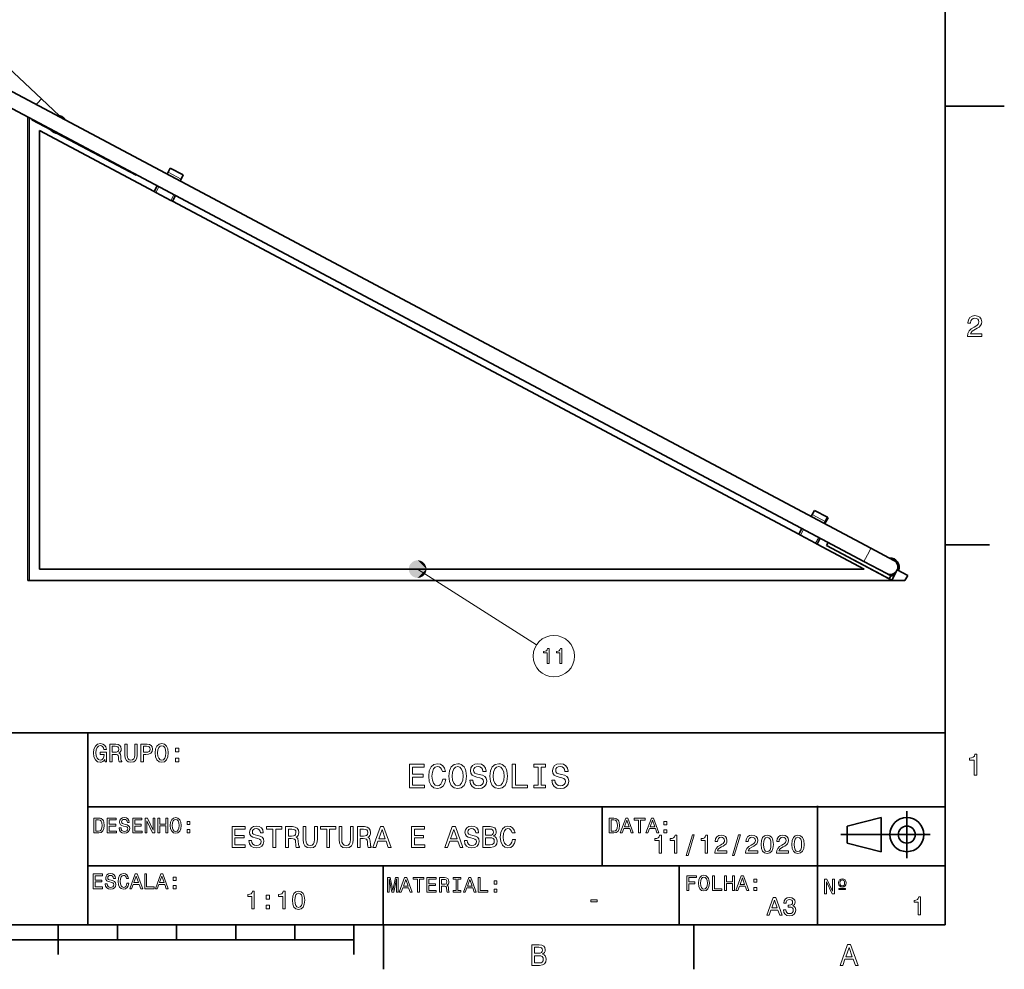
# Model space of a CAD drawing. Extents: x 0 to 420, y 0 to 297.
# Tile 11 of 39: x 253 to 420, y 2 to 163. Entities that reach past the tile are written whole.
import ezdxf

# ---------------------------------------------------------------- set-up
doc = ezdxf.new("R2010")
doc.units = 0

msp = doc.modelspace()

# ---------------------------------------------------------------- linework, layer by layer
at = {"color": 7, "lineweight": 35}
for p, q in [((410, 10), (410, 287)), ((257.134186, 149.768448), (211.080353, 192.942413)), ((191.32135, 183.331787), (397.436737, 73.738304)), ((190.128891, 181.089111), (396.244263, 71.495621)), ((254.85141, 68.257339), (254.85141, 146.675537)), ((256.801392, 70.207336), (256.801392, 144.392883)), ((256.801392, 144.392883), (276.220886, 134.067352)), ((279.311218, 132.42421), (385.264923, 76.087616)), ((396.324097, 70.207336), (256.801392, 70.207336)), ((410, 70), (410, 10)), ((255.151398, 68.257339), (403.186615, 68.257339)), ((220, 42.5), (410, 42.5)), ((265, 10), (265, 42.5)), ((265, 30), (410, 30)), ((388.411743, 9.936422), (388.399628, 30.1387)), ((265, 20), (410, 20)), ((10, 10), (410, 10)), ((220, 10), (410, 10)), ((220, 10), (410, 10)), ((220, 10), (410, 10)), ((110, 7.5), (310, 7.5))]:
    msp.add_line(p, q, dxfattribs=at)
at = {"color": 7, "lineweight": 13, "ltscale": 0.008012}
msp.add_line((256.45874, 149.047958), (256.239563, 148.814148), dxfattribs=at)
at = {"color": 7, "lineweight": 13, "ltscale": 0.02469}
msp.add_line((257.134186, 149.768448), (256.45874, 149.047958), dxfattribs=at)
at = {"color": 7, "lineweight": 35, "ltscale": 0.105031}
msp.add_line((260.199188, 146.895111), (257.134186, 149.768448), dxfattribs=at)
at = {"color": 7, "lineweight": 35, "ltscale": 0.25}
for p, q in [((410, 148.5), (420, 148.5)), ((351.995239, 20), (351.995239, 30)), ((314.919739, 10.114561), (314.919739, 20.114561)), ((364.990479, 10), (364.990479, 20))]:
    msp.add_line(p, q, dxfattribs=at)
at = {"color": 7, "lineweight": 13}
for p, q in [((255.151398, 146.516022), (255.151398, 68.257339)), ((320.772491, 70.207329), (340.861267, 57.37442))]:
    msp.add_line(p, q, dxfattribs=at)
at = {"color": 7, "lineweight": 35, "ltscale": 0.0025}
for p, q in [((255.546555, 146.305908), (255.499619, 146.217621)), ((256.870972, 145.601715), (256.824036, 145.513412)), ((273.158569, 136.828186), (273.205505, 136.916473))]:
    msp.add_line(p, q, dxfattribs=at)
at = {"color": 7, "lineweight": 35, "ltscale": 0.091479}
msp.add_line((255.499619, 146.217621), (258.730469, 144.499756), dxfattribs=at)
at = {"color": 7, "lineweight": 35, "ltscale": 0.377979}
msp.add_line((259.809143, 143.926208), (273.158569, 136.828186), dxfattribs=at)
at = {"color": 7, "lineweight": 35, "ltscale": 0.009}
for p, q in [((278.38855, 137.037338), (278.557556, 137.355194)), ((280.595917, 135.863647), (280.764923, 136.181519))]:
    msp.add_line(p, q, dxfattribs=at)
at = {"color": 7, "lineweight": 35, "ltscale": 0.02}
for p, q in [((278.933136, 138.061554), (278.557556, 137.355194)), ((281.140503, 136.887878), (280.764923, 136.181519)), ((387.871582, 80.13797), (387.496002, 79.431618)), ((390.078949, 78.964294), (389.703369, 78.257935))]:
    msp.add_line(p, q, dxfattribs=at)
at = {"color": 7, "lineweight": 13, "ltscale": 0.0625}
for p, q in [((280.764923, 136.181519), (278.557556, 137.355194)), ((389.703369, 78.257935), (387.496002, 79.431618))]:
    msp.add_line(p, q, dxfattribs=at)
at = {"color": 7, "lineweight": 35, "ltscale": 0.0625}
for p, q in [((281.140503, 136.887878), (278.933136, 138.061554)), ((390.078949, 78.964294), (387.871582, 80.13797)), ((270, 10), (270, 7.5)), ((280, 10), (280, 7.5)), ((290, 10), (290, 7.5)), ((300, 10), (300, 7.5))]:
    msp.add_line(p, q, dxfattribs=at)
at = {"color": 7, "lineweight": 35, "ltscale": 0.0275}
for p, q in [((276.220886, 134.067352), (276.737305, 135.038589)), ((279.827637, 133.395447), (279.311218, 132.42421)), ((385.264923, 76.087616), (385.781342, 77.058853)), ((388.871643, 75.415695), (388.355255, 74.444458))]:
    msp.add_line(p, q, dxfattribs=at)
at = {"color": 7, "lineweight": 13, "ltscale": 0.0275}
for p, q in [((277.002197, 134.897751), (276.485779, 133.926514)), ((279.046326, 132.565048), (279.562744, 133.536285)), ((386.046234, 76.918007), (385.529816, 75.946777)), ((388.090363, 74.585304), (388.606781, 75.556541))]:
    msp.add_line(p, q, dxfattribs=at)
at = {"color": 7, "lineweight": 35, "ltscale": 0.0075}
for p, q in [((276.220886, 134.067352), (276.485779, 133.926514)), ((279.046326, 132.565048), (279.311218, 132.42421)), ((390.211365, 78.893875), (390.070526, 78.62899)), ((385.264923, 76.087616), (385.529816, 75.946777)), ((388.090363, 74.585304), (388.355255, 74.444458)), ((254.85141, 68.257339), (255.151398, 68.257339))]:
    msp.add_line(p, q, dxfattribs=at)
at = {"color": 7, "lineweight": 35, "ltscale": 0.0725}
for p, q in [((276.485779, 133.926514), (279.046326, 132.565048)), ((385.529816, 75.946777), (388.090363, 74.585304))]:
    msp.add_line(p, q, dxfattribs=at)
at = {"color": 7, "lineweight": 35, "ltscale": 0.009001}
for p, q in [((387.326965, 79.113747), (387.496002, 79.431618)), ((389.534332, 77.940063), (389.703369, 78.257935))]:
    msp.add_line(p, q, dxfattribs=at)
at = {"color": 7, "lineweight": 35, "ltscale": 0.0125}
msp.add_line((389.835815, 78.187515), (390.070526, 78.62899), dxfattribs=at)
at = {"color": 7, "lineweight": 35, "ltscale": 0.00375}
msp.add_line((389.93808, 78.699409), (390.070526, 78.62899), dxfattribs=at)
at = {"color": 7, "lineweight": 35, "ltscale": 0.003749}
msp.add_line((390.211365, 78.893875), (390.078949, 78.964294), dxfattribs=at)
at = {"color": 7, "lineweight": 35, "ltscale": 0.009002}
msp.add_line((389.666748, 77.869591), (389.835815, 78.187515), dxfattribs=at)
at = {"color": 7, "lineweight": 13, "ltscale": 0.003751}
msp.add_line((389.703339, 78.257942), (389.835815, 78.187515), dxfattribs=at)
at = {"color": 7, "lineweight": 35, "ltscale": 0.225632}
msp.add_line((388.355255, 74.444458), (396.324097, 70.207336), dxfattribs=at)
at = {"color": 7, "lineweight": 35, "ltscale": 0.015}
for p, q in [((390.196075, 74.711487), (389.914398, 74.181732)), ((400.791443, 69.077835), (400.509766, 68.548065))]:
    msp.add_line(p, q, dxfattribs=at)
at = {"color": 7, "lineweight": 35, "ltscale": 0.3}
msp.add_line((389.914398, 74.181732), (400.509766, 68.548065), dxfattribs=at)
at = {"color": 7, "lineweight": 35, "ltscale": 0.3125}
msp.add_line((389.914398, 74.181732), (400.951233, 68.313339), dxfattribs=at)
at = {"color": 7, "lineweight": 13, "ltscale": 0.016844}
msp.add_line((397.120422, 73.143402), (397.436737, 73.738304), dxfattribs=at)
at = {"color": 7, "lineweight": 35, "ltscale": 0.109501}
msp.add_line((401.304077, 71.682007), (397.436737, 73.738304), dxfattribs=at)
at = {"color": 7, "lineweight": 35, "ltscale": 0.1875}
for p, q in [((410, 74.300003), (417.5, 74.300003)), ((315, 10), (315, 2.5)), ((367.5, 10), (367.5, 2.5))]:
    msp.add_line(p, q, dxfattribs=at)
at = {"color": 7, "lineweight": 13, "ltscale": 0.046656}
msp.add_line((396.244263, 71.495621), (397.120422, 73.143402), dxfattribs=at)
at = {"color": 7, "lineweight": 35, "ltscale": 0.1095}
msp.add_line((400.111572, 69.439346), (396.244263, 71.495621), dxfattribs=at)
at = {"color": 7, "lineweight": 35, "ltscale": 0.05}
msp.add_line((400.951233, 68.313339), (401.890198, 70.079224), dxfattribs=at)
at = {"color": 7, "lineweight": 35, "ltscale": 0.049999}
msp.add_line((401.890198, 70.079224), (403.656067, 69.140289), dxfattribs=at)
at = {"color": 7, "lineweight": 35, "ltscale": 0.01915}
msp.add_line((400.115112, 69.437462), (400.791443, 69.077835), dxfattribs=at)
at = {"color": 7, "lineweight": 35, "ltscale": 0.025}
msp.add_line((403.656067, 69.140289), (403.186615, 68.257339), dxfattribs=at)
at = {"color": 7, "lineweight": 35, "ltscale": 0.198}
msp.add_line((403.51062, 21.32098), (403.51062, 29.240978), dxfattribs=at)
at = {"color": 7, "lineweight": 35, "ltscale": 0.148432}
for p, q in [((393.430634, 26.72098), (399.190643, 28.160978)), ((393.430634, 23.840979), (399.190643, 22.40098))]:
    msp.add_line(p, q, dxfattribs=at)
at = {"color": 7, "lineweight": 35, "ltscale": 0.072}
msp.add_line((393.430634, 23.840979), (393.430634, 26.72098), dxfattribs=at)
at = {"color": 7, "lineweight": 35, "ltscale": 0.144}
msp.add_line((399.190643, 28.160978), (399.190643, 22.40098), dxfattribs=at)
at = {"color": 7, "lineweight": 35, "ltscale": 0.378001}
msp.add_line((392.350616, 25.280979), (407.470642, 25.280979), dxfattribs=at)
at = {"color": 7, "lineweight": 35, "ltscale": 0.125}
for p, q in [((260, 10), (260, 5)), ((310, 10), (310, 5))]:
    msp.add_line(p, q, dxfattribs=at)
at = {"color": 7, "lineweight": 13}
for points in [[(413.76947, 109.566788), (416.175079, 109.566788), (416.175079, 110.000504), (414.273773, 110.000504), (414.3797, 110.237534), (414.561249, 110.434219), (415.121033, 110.79229), (415.418579, 110.943588), (415.751434, 111.160446), (415.988464, 111.412613), (416.124634, 111.710159), (416.175079, 112.048058), (416.089355, 112.471687), (415.852325, 112.804543), (415.489197, 113.016357), (415.020172, 113.092003), (414.536041, 113.006271), (414.167877, 112.769234), (413.930847, 112.390999), (413.850159, 111.891716), (413.850159, 111.821114), (414.309082, 111.821114), (414.309082, 111.861458), (414.354462, 112.204399), (414.490631, 112.456558), (414.707489, 112.617943), (414.994965, 112.673416), (415.287476, 112.622986), (415.504333, 112.496902), (415.645538, 112.300217), (415.695984, 112.053101), (415.660675, 111.821114), (415.56485, 111.624428), (415.403473, 111.452957), (415.181549, 111.301659), (414.884003, 111.140274), (414.389771, 110.827591), (414.041779, 110.494743), (413.835022, 110.091286), (413.76947, 109.581917)], [(342.664246, 54.238583), (342.992065, 54.238583), (342.992065, 56.756596), (342.747101, 56.756596), (342.682281, 56.536854), (342.552582, 56.38916), (342.354462, 56.302704), (342.080688, 56.273884), (342.080688, 56.01812), (342.664246, 56.01812)], [(344.832855, 54.238583), (345.160645, 54.238583), (345.160645, 56.756596), (344.91571, 56.756596), (344.850861, 56.536854), (344.721161, 56.38916), (344.523041, 56.302704), (344.249268, 56.273884), (344.249268, 56.01812), (344.832855, 56.01812)], [(267.876099, 38.004456), (267.949585, 37.60244), (268.16571, 37.60244), (268.16571, 39.223476), (267.072052, 39.223476), (267.072052, 38.856041), (267.746399, 38.856041), (267.746399, 38.830105), (267.69455, 38.432411), (267.556213, 38.138462), (267.344391, 37.952583), (267.080719, 37.892067), (266.786743, 37.969875), (266.557648, 38.203304), (266.410675, 38.588032), (266.358795, 39.11541), (266.406342, 39.638462), (266.553314, 40.02319), (266.786743, 40.256618), (267.102325, 40.338753), (267.318451, 40.295525), (267.495697, 40.174484), (267.625366, 39.971317), (267.698853, 39.698982), (268.126801, 39.698982), (268.014435, 40.113968), (267.802612, 40.425205), (267.504333, 40.61541), (267.128265, 40.684574), (266.635468, 40.576504), (266.263702, 40.260941), (266.02594, 39.763824), (265.943817, 39.10244), (266.02594, 38.436733), (266.263702, 37.939617), (266.613831, 37.624054), (267.054779, 37.520306), (267.301178, 37.55489), (267.521637, 37.641346), (267.711823, 37.792641)], [(268.723358, 37.60244), (269.125366, 37.60244), (269.125366, 38.869011), (269.536041, 38.869011), (269.838623, 38.856041), (270.028839, 38.795525), (270.132568, 38.652874), (270.175812, 38.397827), (270.197418, 38.008781), (270.223358, 37.753738), (270.275238, 37.60244), (270.729126, 37.60244), (270.729126, 37.684574), (270.6297, 37.805611), (270.595123, 38.030396), (270.56485, 38.514545), (270.491364, 38.873333), (270.391937, 38.985725), (270.236328, 39.06786), (270.409241, 39.175926), (270.530273, 39.327225), (270.608093, 39.517426), (270.634033, 39.746532), (270.573486, 40.109646), (270.400604, 40.381981), (270.115295, 40.546246), (269.726227, 40.60244), (268.723358, 40.60244)], [(269.613831, 40.235004), (269.877533, 40.209068), (270.063416, 40.126934), (270.180115, 39.975639), (270.219025, 39.737888), (270.175812, 39.487167), (270.059082, 39.335869), (269.860229, 39.25806), (269.587921, 39.236446), (269.125366, 39.236446), (269.125366, 40.235004)], [(271.2565, 38.743649), (271.317017, 38.203304), (271.507233, 37.818577), (271.827087, 37.598118), (272.289642, 37.520306), (272.747864, 37.598118), (273.067749, 37.818577), (273.257935, 38.198982), (273.322784, 38.743649), (273.322784, 40.60244), (272.920776, 40.60244), (272.920776, 38.722038), (272.881866, 38.354603), (272.765137, 38.090912), (272.566284, 37.935291), (272.289642, 37.883419), (272.004333, 37.935291), (271.805481, 38.090912), (271.688782, 38.350277), (271.654205, 38.722038), (271.654205, 40.60244), (271.2565, 40.60244)], [(273.979828, 37.60244), (274.377533, 37.60244), (274.377533, 38.869011), (274.818451, 38.869011), (275.263702, 38.890625), (275.618164, 39.04192), (275.84729, 39.335869), (275.925079, 39.737888), (275.864563, 40.109646), (275.69165, 40.381981), (275.406342, 40.546246), (275.017303, 40.60244), (273.979828, 40.60244)], [(274.909241, 40.235004), (275.16861, 40.209068), (275.358795, 40.126934), (275.471191, 39.975639), (275.510101, 39.737888), (275.466858, 39.487167), (275.350159, 39.335869), (275.151306, 39.25806), (274.878967, 39.236446), (274.377533, 39.236446), (274.377533, 40.235004)], [(276.383301, 39.10244), (276.461121, 38.428089), (276.685883, 37.930969), (277.036041, 37.624054), (277.494263, 37.520306), (277.948151, 37.624054), (278.302612, 37.930969), (278.523071, 38.428089), (278.605194, 39.10244), (278.523071, 39.772469), (278.427979, 40.044804), (278.302612, 40.269588), (277.948151, 40.576504), (277.731995, 40.654312), (277.494263, 40.684574), (277.031708, 40.576504), (276.68158, 40.273911), (276.461121, 39.776791)], [(276.798279, 39.10244), (276.845825, 39.625496), (276.988495, 40.01022), (277.208954, 40.243652), (277.494263, 40.325783), (277.775238, 40.243652), (277.995697, 40.005898), (278.138336, 39.62117), (278.190216, 39.10244), (278.138336, 38.579384), (277.995697, 38.19466), (277.775238, 37.961231), (277.494263, 37.883419), (277.208954, 37.961231), (276.988495, 38.19466), (276.845825, 38.575062)], [(279.798279, 39.279675), (280.394836, 39.279675), (280.394836, 39.923767), (279.798279, 39.923767)], [(414.909241, 35.366787), (415.368164, 35.366787), (415.368164, 38.892002), (415.025208, 38.892002), (414.934448, 38.584366), (414.752899, 38.377594), (414.475525, 38.256557), (414.092224, 38.216209), (414.092224, 37.858143), (414.909241, 37.858143)], [(279.798279, 37.60244), (280.394836, 37.60244), (280.394836, 38.246532), (279.798279, 38.246532)], [(319.393555, 33.179707), (321.929565, 33.179707), (321.929565, 33.663857), (319.923798, 33.663857), (319.923798, 35.018322), (321.710541, 35.018322), (321.710541, 35.496708), (319.923798, 35.496708), (319.923798, 36.695557), (321.883453, 36.695557), (321.883453, 37.179707), (319.393555, 37.179707)], [(325.007385, 34.666737), (324.89209, 34.182587), (324.701904, 33.836765), (324.436768, 33.623512), (324.125519, 33.554348), (323.750885, 33.658092), (323.45694, 33.969334), (323.260986, 34.476536), (323.197571, 35.179707), (323.260986, 35.877113), (323.451172, 36.390079), (323.745117, 36.701321), (324.125519, 36.810829), (324.402191, 36.753193), (324.638489, 36.591812), (324.822937, 36.332443), (324.949738, 35.975094), (325.497284, 35.975094), (325.324371, 36.522644), (325.024658, 36.93763), (324.615448, 37.196999), (324.125519, 37.289215), (323.514587, 37.145126), (323.047729, 36.741665), (322.748016, 36.078842), (322.644257, 35.179707), (322.748016, 34.280571), (323.047729, 33.617748), (323.514587, 33.208527), (324.125519, 33.070198), (324.66156, 33.179707), (325.093842, 33.485184), (325.399323, 33.986622), (325.560699, 34.666737)], [(326.062134, 35.179707), (326.165894, 34.280571), (326.465576, 33.617748), (326.932434, 33.208527), (327.543396, 33.070198), (328.14859, 33.208527), (328.621216, 33.617748), (328.915161, 34.280571), (329.024658, 35.179707), (328.915161, 36.073078), (328.788361, 36.436192), (328.621216, 36.735901), (328.14859, 37.145126), (327.860413, 37.248871), (327.543396, 37.289215), (326.926697, 37.145126), (326.459839, 36.741665), (326.165894, 36.078842)], [(326.615448, 35.179707), (326.678833, 35.877113), (326.869049, 36.390079), (327.162994, 36.701321), (327.543396, 36.810829), (327.91803, 36.701321), (328.211975, 36.384315), (328.402191, 35.871349), (328.471344, 35.179707), (328.402191, 34.4823), (328.211975, 33.969334), (327.91803, 33.658092), (327.543396, 33.554348), (327.162994, 33.658092), (326.869049, 33.969334), (326.678833, 34.476536)], [(330.102478, 34.499592), (329.577972, 34.499592), (329.693268, 33.888641), (329.981445, 33.439072), (330.425232, 33.168179), (331.024658, 33.070198), (331.618317, 33.162415), (332.062134, 33.416019), (332.344543, 33.813713), (332.448303, 34.338207), (332.361847, 34.810829), (332.119781, 35.116306), (331.727844, 35.318035), (331.203339, 35.467892), (330.753784, 35.5774), (330.459839, 35.704201), (330.292694, 35.888641), (330.240814, 36.176826), (330.292694, 36.436192), (330.442535, 36.632156), (330.673096, 36.764721), (330.990082, 36.810829), (331.312866, 36.753193), (331.566467, 36.597572), (331.733612, 36.338207), (331.814301, 35.986622), (332.338776, 35.986622), (332.338776, 35.99815), (332.246582, 36.539936), (331.975677, 36.943394), (331.549164, 37.196999), (330.972809, 37.283455), (330.454071, 37.196999), (330.050598, 36.954922), (329.791229, 36.580284), (329.699036, 36.096134), (329.773956, 35.663857), (329.992981, 35.369907), (330.338776, 35.173943), (330.811401, 35.024086), (331.278259, 34.891521), (331.629852, 34.764721), (331.843109, 34.580284), (331.91803, 34.280571), (331.848877, 33.975094), (331.670197, 33.744549), (331.399323, 33.600456), (331.047729, 33.554348), (330.655792, 33.617748), (330.356079, 33.802185), (330.165894, 34.101898)], [(333.001617, 35.179707), (333.105347, 34.280571), (333.40506, 33.617748), (333.871918, 33.208527), (334.48288, 33.070198), (335.088074, 33.208527), (335.560699, 33.617748), (335.854645, 34.280571), (335.964142, 35.179707), (335.854645, 36.073078), (335.727844, 36.436192), (335.560699, 36.735901), (335.088074, 37.145126), (334.799896, 37.248871), (334.48288, 37.289215), (333.86618, 37.145126), (333.399323, 36.741665), (333.105347, 36.078842)], [(333.554932, 35.179707), (333.618317, 35.877113), (333.808533, 36.390079), (334.102478, 36.701321), (334.48288, 36.810829), (334.857513, 36.701321), (335.151459, 36.384315), (335.341675, 35.871349), (335.410828, 35.179707), (335.341675, 34.4823), (335.151459, 33.969334), (334.857513, 33.658092), (334.48288, 33.554348), (334.102478, 33.658092), (333.808533, 33.969334), (333.618317, 34.476536)], [(336.782593, 33.179707), (339.35321, 33.179707), (339.35321, 33.663857), (337.312866, 33.663857), (337.312866, 37.179707), (336.782593, 37.179707)], [(341.157227, 33.663857), (340.419495, 33.663857), (340.419495, 33.179707), (342.425232, 33.179707), (342.425232, 33.663857), (341.6875, 33.663857), (341.6875, 36.695557), (342.425232, 36.695557), (342.425232, 37.179707), (340.419495, 37.179707), (340.419495, 36.695557), (341.157227, 36.695557)], [(343.981445, 34.499592), (343.45694, 34.499592), (343.572205, 33.888641), (343.860413, 33.439072), (344.304199, 33.168179), (344.903625, 33.070198), (345.497284, 33.162415), (345.941101, 33.416019), (346.223511, 33.813713), (346.327271, 34.338207), (346.240814, 34.810829), (345.998718, 35.116306), (345.606812, 35.318035), (345.082306, 35.467892), (344.632751, 35.5774), (344.338776, 35.704201), (344.171631, 35.888641), (344.119781, 36.176826), (344.171631, 36.436192), (344.321503, 36.632156), (344.552032, 36.764721), (344.869049, 36.810829), (345.191803, 36.753193), (345.445404, 36.597572), (345.612549, 36.338207), (345.693268, 35.986622), (346.217743, 35.986622), (346.217743, 35.99815), (346.125519, 36.539936), (345.854645, 36.943394), (345.428131, 37.196999), (344.851746, 37.283455), (344.333038, 37.196999), (343.929565, 36.954922), (343.670197, 36.580284), (343.577972, 36.096134), (343.652924, 35.663857), (343.871918, 35.369907), (344.217743, 35.173943), (344.690369, 35.024086), (345.157227, 34.891521), (345.50882, 34.764721), (345.722076, 34.580284), (345.796997, 34.280571), (345.727844, 33.975094), (345.549164, 33.744549), (345.278259, 33.600456), (344.926697, 33.554348), (344.53476, 33.617748), (344.235046, 33.802185), (344.04483, 34.101898)], [(266.835114, 28.090418), (266.002991, 28.090418), (266.002991, 25.590418), (266.835114, 25.590418), (267.227783, 25.669668), (267.519562, 25.911022), (267.699677, 26.303675), (267.764526, 26.840418), (267.706879, 27.387968), (267.634827, 27.604107), (267.533966, 27.777018), (267.242188, 28.011168), (267.05127, 28.068804)], [(266.809906, 27.791426), (267.083679, 27.737392), (267.270996, 27.571686), (267.38266, 27.276297), (267.418701, 26.840418), (267.379059, 26.418947), (267.267395, 26.12356), (267.076477, 25.947046), (266.809906, 25.88941), (266.338013, 25.88941), (266.338013, 27.791426)], [(268.250824, 25.590418), (269.835846, 25.590418), (269.835846, 25.893011), (268.582245, 25.893011), (268.582245, 26.739553), (269.698944, 26.739553), (269.698944, 27.038544), (268.582245, 27.038544), (268.582245, 27.787825), (269.807007, 27.787825), (269.807007, 28.090418), (268.250824, 28.090418)], [(270.60672, 26.415346), (270.278931, 26.415346), (270.350952, 26.033501), (270.531067, 25.752522), (270.808472, 25.583214), (271.183105, 25.521975), (271.554138, 25.579611), (271.831512, 25.738111), (272.008026, 25.986671), (272.072876, 26.314482), (272.018829, 26.609871), (271.867523, 26.800793), (271.622589, 26.926872), (271.294769, 27.020533), (271.013794, 27.088978), (270.830078, 27.168228), (270.725616, 27.283501), (270.693176, 27.463617), (270.725616, 27.625721), (270.819275, 27.748199), (270.963348, 27.831051), (271.161499, 27.859871), (271.36322, 27.823847), (271.521729, 27.726585), (271.62619, 27.564482), (271.676605, 27.34474), (272.004425, 27.34474), (272.004425, 27.351946), (271.946777, 27.690561), (271.777466, 27.942722), (271.510895, 28.101225), (271.150665, 28.15526), (270.826477, 28.101225), (270.57431, 27.949928), (270.412201, 27.715778), (270.354584, 27.413185), (270.401398, 27.143011), (270.5383, 26.959293), (270.754425, 26.836815), (271.049805, 26.743156), (271.341614, 26.660303), (271.56134, 26.581051), (271.694641, 26.465778), (271.741455, 26.278458), (271.698242, 26.087536), (271.586548, 25.943443), (271.417236, 25.853386), (271.19751, 25.824568), (270.952545, 25.864193), (270.765228, 25.979467), (270.646362, 26.166786)], [(272.588013, 25.590418), (274.173004, 25.590418), (274.173004, 25.893011), (272.919403, 25.893011), (272.919403, 26.739553), (274.036133, 26.739553), (274.036133, 27.038544), (272.919403, 27.038544), (272.919403, 27.787825), (274.144196, 27.787825), (274.144196, 28.090418), (272.588013, 28.090418)], [(274.691742, 25.590418), (274.990723, 25.590418), (274.990723, 27.640129), (275.948944, 25.590418), (276.334412, 25.590418), (276.334412, 28.090418), (276.031799, 28.090418), (276.031799, 26.040707), (275.084412, 28.090418), (274.691742, 28.090418)], [(276.845917, 25.590418), (277.180939, 25.590418), (277.180939, 26.764769), (278.182373, 26.764769), (278.182373, 25.590418), (278.513794, 25.590418), (278.513794, 28.090418), (278.182373, 28.090418), (278.182373, 27.070965), (277.180939, 27.070965), (277.180939, 28.090418), (276.845917, 28.090418)], [(278.924438, 26.840418), (278.989288, 26.278458), (279.176605, 25.864193), (279.468414, 25.608429), (279.85025, 25.521975), (280.228485, 25.608429), (280.523865, 25.864193), (280.707581, 26.278458), (280.776031, 26.840418), (280.707581, 27.398775), (280.628357, 27.625721), (280.523865, 27.81304), (280.228485, 28.068804), (280.04837, 28.133646), (279.85025, 28.158861), (279.464813, 28.068804), (279.173004, 27.816643), (278.989288, 27.402378)], [(279.270264, 26.840418), (279.309906, 27.276297), (279.428772, 27.596901), (279.612488, 27.791426), (279.85025, 27.859871), (280.084412, 27.791426), (280.268127, 27.5933), (280.386993, 27.272694), (280.430206, 26.840418), (280.386993, 26.404539), (280.268127, 26.083933), (280.084412, 25.88941), (279.85025, 25.824568), (279.612488, 25.88941), (279.428772, 26.083933), (279.309906, 26.400936)], [(281.770264, 26.988111), (282.267395, 26.988111), (282.267395, 27.524857), (281.770264, 27.524857)], [(292.700012, 24.288651), (292.241089, 24.288651), (292.341949, 23.754068), (292.594116, 23.360697), (292.982422, 23.123665), (293.506927, 23.03793), (294.026398, 23.118622), (294.414703, 23.340523), (294.661835, 23.688505), (294.752594, 24.14744), (294.676971, 24.560984), (294.465149, 24.828276), (294.122192, 25.004787), (293.663269, 25.135912), (293.269897, 25.231733), (293.012695, 25.342686), (292.866455, 25.504068), (292.821045, 25.756229), (292.866455, 25.983175), (292.997559, 26.154644), (293.19928, 26.270638), (293.476685, 26.310984), (293.759094, 26.260551), (293.980988, 26.124386), (294.127258, 25.89744), (294.197845, 25.589802), (294.656799, 25.589802), (294.656799, 25.59989), (294.576111, 26.073952), (294.33905, 26.426979), (293.965851, 26.64888), (293.461548, 26.724529), (293.00766, 26.64888), (292.654633, 26.437065), (292.427673, 26.109255), (292.346985, 25.685623), (292.412537, 25.307383), (292.604187, 25.050177), (292.906799, 24.878708), (293.320343, 24.747583), (293.728821, 24.63159), (294.036469, 24.520639), (294.223083, 24.359255), (294.288635, 24.097008), (294.228119, 23.829716), (294.071777, 23.627987), (293.834747, 23.501907), (293.5271, 23.461561), (293.184174, 23.517036), (292.921906, 23.678419), (292.755493, 23.940668)], [(329.132294, 24.288651), (328.67334, 24.288651), (328.774231, 23.754068), (329.026367, 23.360697), (329.414703, 23.123665), (329.939209, 23.03793), (330.458649, 23.118622), (330.846985, 23.340523), (331.094116, 23.688505), (331.184875, 24.14744), (331.109222, 24.560984), (330.89743, 24.828276), (330.554474, 25.004787), (330.095551, 25.135912), (329.702179, 25.231733), (329.444977, 25.342686), (329.298706, 25.504068), (329.253326, 25.756229), (329.298706, 25.983175), (329.42984, 26.154644), (329.631561, 26.270638), (329.908936, 26.310984), (330.191376, 26.260551), (330.413269, 26.124386), (330.559509, 25.89744), (330.630127, 25.589802), (331.08905, 25.589802), (331.08905, 25.59989), (331.008362, 26.073952), (330.771332, 26.426979), (330.398132, 26.64888), (329.893799, 26.724529), (329.439941, 26.64888), (329.086914, 26.437065), (328.859955, 26.109255), (328.779266, 25.685623), (328.844818, 25.307383), (329.036469, 25.050177), (329.33905, 24.878708), (329.752594, 24.747583), (330.161102, 24.63159), (330.46875, 24.520639), (330.655334, 24.359255), (330.720917, 24.097008), (330.6604, 23.829716), (330.504028, 23.627987), (330.267029, 23.501907), (329.959381, 23.461561), (329.616425, 23.517036), (329.354187, 23.678419), (329.187775, 23.940668)], [(336.818176, 24.434904), (336.717285, 24.011272), (336.550873, 23.708679), (336.318878, 23.522079), (336.046539, 23.461561), (335.71875, 23.55234), (335.461548, 23.824673), (335.29007, 24.268476), (335.234589, 24.883751), (335.29007, 25.49398), (335.456482, 25.942829), (335.713684, 26.215162), (336.046539, 26.310984), (336.288635, 26.260551), (336.495392, 26.119341), (336.656769, 25.892397), (336.767731, 25.579716), (337.246826, 25.579716), (337.095551, 26.058823), (336.833282, 26.421936), (336.47522, 26.64888), (336.046539, 26.729572), (335.511963, 26.603491), (335.103455, 26.250465), (334.841217, 25.670494), (334.750427, 24.883751), (334.841217, 24.097008), (335.103455, 23.517036), (335.511963, 23.158968), (336.046539, 23.03793), (336.515564, 23.133751), (336.893799, 23.401043), (337.161102, 23.839804), (337.302307, 24.434904)], [(353.978027, 28.062227), (353.145905, 28.062227), (353.145905, 25.562227), (353.978027, 25.562227), (354.370667, 25.641478), (354.662476, 25.882832), (354.84259, 26.275484), (354.90744, 26.812227), (354.849792, 27.359777), (354.77774, 27.575916), (354.67688, 27.748827), (354.385101, 27.982977), (354.194183, 28.040613)], [(353.95282, 27.763235), (354.226593, 27.709202), (354.41391, 27.543495), (354.525574, 27.248106), (354.561615, 26.812227), (354.521973, 26.390757), (354.410309, 26.095369), (354.219391, 25.918856), (353.95282, 25.861219), (353.480927, 25.861219), (353.480927, 27.763235)], [(355.055115, 25.562227), (355.386536, 25.562227), (355.649506, 26.297098), (356.647339, 26.297098), (356.910309, 25.562227), (357.248932, 25.562227), (356.333923, 28.06583), (355.966492, 28.06583)], [(355.764771, 26.603294), (356.150208, 27.705599), (356.535675, 26.603294)], [(358.153107, 25.562227), (358.484528, 25.562227), (358.484528, 27.759634), (359.240997, 27.759634), (359.240997, 28.062227), (357.393005, 28.062227), (357.393005, 27.759634), (358.153107, 27.759634)], [(359.392303, 25.562227), (359.723694, 25.562227), (359.986664, 26.297098), (360.984528, 26.297098), (361.247498, 25.562227), (361.58609, 25.562227), (360.671112, 28.06583), (360.30368, 28.06583)], [(360.101959, 26.603294), (360.487396, 27.705599), (360.872833, 26.603294)], [(362.40741, 26.959921), (362.904541, 26.959921), (362.904541, 27.496666), (362.40741, 27.496666)], [(281.770264, 25.590418), (282.267395, 25.590418), (282.267395, 26.127161), (281.770264, 26.127161)], [(289.401733, 23.133751), (291.620758, 23.133751), (291.620758, 23.557383), (289.865723, 23.557383), (289.865723, 24.74254), (291.429108, 24.74254), (291.429108, 25.161129), (289.865723, 25.161129), (289.865723, 26.210119), (291.580414, 26.210119), (291.580414, 26.633751), (289.401733, 26.633751)], [(296.300873, 23.133751), (296.764862, 23.133751), (296.764862, 26.210119), (297.823944, 26.210119), (297.823944, 26.633751), (295.236755, 26.633751), (295.236755, 26.210119), (296.300873, 26.210119)], [(298.444244, 23.133751), (298.913269, 23.133751), (298.913269, 24.611416), (299.392365, 24.611416), (299.745392, 24.596287), (299.967316, 24.525682), (300.088348, 24.359255), (300.138763, 24.061705), (300.164001, 23.607815), (300.194244, 23.310265), (300.254761, 23.133751), (300.784302, 23.133751), (300.784302, 23.229572), (300.668304, 23.370783), (300.62796, 23.63303), (300.592651, 24.197872), (300.506927, 24.616459), (300.39093, 24.747583), (300.209381, 24.843405), (300.411102, 24.969486), (300.552307, 25.145998), (300.643097, 25.367901), (300.67337, 25.635193), (300.602753, 26.058823), (300.401031, 26.376547), (300.068176, 26.56819), (299.614288, 26.633751), (298.444244, 26.633751)], [(299.483154, 26.205076), (299.790802, 26.174818), (300.00766, 26.078997), (300.143829, 25.902483), (300.189209, 25.625105), (300.138763, 25.332598), (300.002594, 25.156086), (299.77063, 25.065308), (299.452911, 25.040091), (298.913269, 25.040091), (298.913269, 26.205076)], [(301.399597, 24.465162), (301.470184, 23.834759), (301.692078, 23.385912), (302.065277, 23.128708), (302.604919, 23.03793), (303.139496, 23.128708), (303.512695, 23.385912), (303.734589, 23.829716), (303.810242, 24.465162), (303.810242, 26.633751), (303.341217, 26.633751), (303.341217, 24.439947), (303.295837, 24.011272), (303.159668, 23.703636), (302.927673, 23.522079), (302.604919, 23.461561), (302.272064, 23.522079), (302.04007, 23.703636), (301.9039, 24.006229), (301.863556, 24.439947), (301.863556, 26.633751), (301.399597, 26.633751)], [(305.408936, 23.133751), (305.872925, 23.133751), (305.872925, 26.210119), (306.932007, 26.210119), (306.932007, 26.633751), (304.344818, 26.633751), (304.344818, 26.210119), (305.408936, 26.210119)], [(307.471619, 24.465162), (307.542236, 23.834759), (307.76413, 23.385912), (308.137329, 23.128708), (308.676971, 23.03793), (309.211548, 23.128708), (309.584747, 23.385912), (309.806641, 23.829716), (309.882294, 24.465162), (309.882294, 26.633751), (309.413269, 26.633751), (309.413269, 24.439947), (309.367889, 24.011272), (309.23172, 23.703636), (308.999725, 23.522079), (308.676971, 23.461561), (308.344116, 23.522079), (308.112122, 23.703636), (307.975952, 24.006229), (307.935608, 24.439947), (307.935608, 26.633751), (307.471619, 26.633751)], [(310.588348, 23.133751), (311.057373, 23.133751), (311.057373, 24.611416), (311.536469, 24.611416), (311.889496, 24.596287), (312.111389, 24.525682), (312.232422, 24.359255), (312.282867, 24.061705), (312.308075, 23.607815), (312.338348, 23.310265), (312.398865, 23.133751), (312.928406, 23.133751), (312.928406, 23.229572), (312.812408, 23.370783), (312.772064, 23.63303), (312.736755, 24.197872), (312.651031, 24.616459), (312.535034, 24.747583), (312.353485, 24.843405), (312.555206, 24.969486), (312.696411, 25.145998), (312.787201, 25.367901), (312.817444, 25.635193), (312.746857, 26.058823), (312.545105, 26.376547), (312.21228, 26.56819), (311.758362, 26.633751), (310.588348, 26.633751)], [(311.627258, 26.205076), (311.934875, 26.174818), (312.151733, 26.078997), (312.287903, 25.902483), (312.333313, 25.625105), (312.282867, 25.332598), (312.146698, 25.156086), (311.914703, 25.065308), (311.596985, 25.040091), (311.057373, 25.040091), (311.057373, 26.205076)], [(313.215881, 23.133751), (313.67984, 23.133751), (314.048004, 24.162569), (315.444977, 24.162569), (315.813141, 23.133751), (316.287201, 23.133751), (315.006226, 26.638794), (314.491791, 26.638794)], [(314.209381, 24.591244), (314.748993, 26.134472), (315.288635, 24.591244)], [(319.761963, 23.133751), (321.980988, 23.133751), (321.980988, 23.557383), (320.225952, 23.557383), (320.225952, 24.74254), (321.789368, 24.74254), (321.789368, 25.161129), (320.225952, 25.161129), (320.225952, 26.210119), (321.940643, 26.210119), (321.940643, 26.633751), (319.761963, 26.633751)], [(325.359955, 23.133751), (325.823944, 23.133751), (326.192078, 24.162569), (327.58905, 24.162569), (327.957214, 23.133751), (328.431274, 23.133751), (327.150299, 26.638794), (326.635895, 26.638794)], [(326.353455, 24.591244), (326.893097, 26.134472), (327.432709, 24.591244)], [(333.595551, 25.024961), (333.948578, 25.317469), (334.039337, 25.514154), (334.069611, 25.756229), (334.004028, 26.134472), (333.807373, 26.406805), (333.489624, 26.573233), (333.045837, 26.633751), (331.800171, 26.633751), (331.800171, 23.133751), (333.116425, 23.133751), (333.585449, 23.204355), (333.933441, 23.411129), (334.150299, 23.738937), (334.225952, 24.182743), (334.180542, 24.480293), (334.059509, 24.727411), (333.862823, 24.908966)], [(332.950012, 25.181301), (332.26413, 25.181301), (332.26413, 26.215162), (332.990356, 26.215162), (333.262695, 26.184904), (333.454346, 26.094126), (333.570313, 25.937786), (333.610657, 25.705797), (333.565277, 25.473808), (333.444244, 25.312426), (333.237488, 25.211561)], [(361.60257, 22.168541), (361.995941, 22.168541), (361.995941, 25.190155), (361.701965, 25.190155), (361.624176, 24.926466), (361.468536, 24.749233), (361.230804, 24.645487), (360.902252, 24.610905), (360.902252, 24.303988), (361.60257, 24.303988)], [(362.40741, 25.562227), (362.904541, 25.562227), (362.904541, 26.09897), (362.40741, 26.09897)], [(364.204865, 22.168541), (364.598236, 22.168541), (364.598236, 25.190155), (364.304291, 25.190155), (364.226471, 24.926466), (364.070862, 24.749233), (363.833099, 24.645487), (363.504578, 24.610905), (363.504578, 24.303988), (364.204865, 24.303988)], [(366.210632, 21.766523), (366.508881, 21.766523), (367.554993, 25.250673), (367.252411, 25.250673)], [(369.409485, 22.168541), (369.802856, 22.168541), (369.802856, 25.190155), (369.508881, 25.190155), (369.431091, 24.926466), (369.275452, 24.749233), (369.03772, 24.645487), (368.709198, 24.610905), (368.709198, 24.303988), (369.409485, 24.303988)], [(371.034821, 22.168541), (373.096802, 22.168541), (373.096802, 22.540298), (371.467102, 22.540298), (371.557892, 22.743469), (371.713501, 22.912056), (372.193329, 23.218973), (372.448364, 23.348656), (372.733673, 23.534534), (372.936859, 23.750673), (373.053558, 24.005716), (373.096802, 24.295341), (373.023315, 24.658455), (372.820129, 24.943758), (372.508881, 25.125313), (372.106873, 25.190155), (371.691895, 25.116669), (371.376343, 24.913498), (371.173157, 24.589291), (371.104004, 24.161337), (371.104004, 24.100819), (371.497375, 24.100819), (371.497375, 24.135399), (371.536285, 24.429348), (371.652985, 24.645487), (371.838867, 24.783815), (372.085266, 24.831366), (372.335999, 24.788137), (372.521851, 24.680069), (372.642914, 24.51148), (372.686127, 24.299665), (372.655884, 24.100819), (372.57373, 23.93223), (372.435394, 23.785255), (372.245209, 23.655573), (371.990173, 23.517244), (371.566528, 23.249233), (371.26825, 22.96393), (371.091034, 22.618109), (371.034821, 22.181509)], [(374.017548, 21.766523), (374.315796, 21.766523), (375.361908, 25.250673), (375.059326, 25.250673)], [(376.239441, 22.168541), (378.301392, 22.168541), (378.301392, 22.540298), (376.671722, 22.540298), (376.762512, 22.743469), (376.918121, 22.912056), (377.397949, 23.218973), (377.652985, 23.348656), (377.938293, 23.534534), (378.141449, 23.750673), (378.258179, 24.005716), (378.301392, 24.295341), (378.227905, 24.658455), (378.02475, 24.943758), (377.713501, 25.125313), (377.311493, 25.190155), (376.896515, 25.116669), (376.580933, 24.913498), (376.377777, 24.589291), (376.308594, 24.161337), (376.308594, 24.100819), (376.701965, 24.100819), (376.701965, 24.135399), (376.740875, 24.429348), (376.857605, 24.645487), (377.043488, 24.783815), (377.289886, 24.831366), (377.540588, 24.788137), (377.726471, 24.680069), (377.847504, 24.51148), (377.890747, 24.299665), (377.860474, 24.100819), (377.778351, 23.93223), (377.640015, 23.785255), (377.449829, 23.655573), (377.194763, 23.517244), (376.771149, 23.249233), (376.47287, 22.96393), (376.295624, 22.618109), (376.239441, 22.181509)], [(378.854706, 23.633959), (378.919556, 22.955284), (379.122742, 22.471134), (379.44693, 22.177187), (379.896515, 22.082087), (380.341736, 22.177187), (380.665955, 22.471134), (380.864807, 22.955284), (380.93396, 23.633959), (380.864807, 24.308311), (380.782684, 24.576323), (380.665955, 24.796783), (380.341736, 25.090731), (379.896515, 25.190155), (379.44693, 25.090731), (379.122742, 24.792461), (378.919556, 24.308311)], [(381.444061, 22.168541), (383.506012, 22.168541), (383.506012, 22.540298), (381.876343, 22.540298), (381.967102, 22.743469), (382.122742, 22.912056), (382.60257, 23.218973), (382.857605, 23.348656), (383.142914, 23.534534), (383.346069, 23.750673), (383.462799, 24.005716), (383.506012, 24.295341), (383.432526, 24.658455), (383.22937, 24.943758), (382.918121, 25.125313), (382.516113, 25.190155), (382.101105, 25.116669), (381.785553, 24.913498), (381.582397, 24.589291), (381.513214, 24.161337), (381.513214, 24.100819), (381.906586, 24.100819), (381.906586, 24.135399), (381.945496, 24.429348), (382.062195, 24.645487), (382.248077, 24.783815), (382.494476, 24.831366), (382.745209, 24.788137), (382.931091, 24.680069), (383.052124, 24.51148), (383.095337, 24.299665), (383.065094, 24.100819), (382.982971, 23.93223), (382.844635, 23.785255), (382.654419, 23.655573), (382.399384, 23.517244), (381.975769, 23.249233), (381.67749, 22.96393), (381.500244, 22.618109), (381.444061, 22.181509)], [(384.059326, 23.633959), (384.124176, 22.955284), (384.327332, 22.471134), (384.65155, 22.177187), (385.101105, 22.082087), (385.546356, 22.177187), (385.870575, 22.471134), (386.069427, 22.955284), (386.13858, 23.633959), (386.069427, 24.308311), (385.987274, 24.576323), (385.870575, 24.796783), (385.546356, 25.090731), (385.101105, 25.190155), (384.65155, 25.090731), (384.327332, 24.792461), (384.124176, 24.308311)], [(333.060974, 23.55234), (332.26413, 23.55234), (332.26413, 24.757669), (333.015564, 24.757669), (333.333282, 24.722368), (333.560242, 24.616459), (333.696411, 24.434904), (333.741791, 24.172655), (333.696411, 23.895279), (333.570313, 23.703636), (333.358521, 23.587641)], [(379.269714, 23.633959), (379.304291, 24.157013), (379.412354, 24.533094), (379.606873, 24.753555), (379.896515, 24.831366), (380.181793, 24.753555), (380.376343, 24.533094), (380.484406, 24.157013), (380.518982, 23.633959), (380.484406, 23.106581), (380.376343, 22.730501), (380.181793, 22.51004), (379.896515, 22.436552), (379.606873, 22.51004), (379.412354, 22.730501), (379.304291, 23.106581)], [(384.474304, 23.633959), (384.508911, 24.157013), (384.616974, 24.533094), (384.811493, 24.753555), (385.101105, 24.831366), (385.386414, 24.753555), (385.580933, 24.533094), (385.689026, 24.157013), (385.723602, 23.633959), (385.689026, 23.106581), (385.580933, 22.730501), (385.386414, 22.51004), (385.101105, 22.436552), (384.811493, 22.51004), (384.616974, 22.730501), (384.508911, 23.106581)], [(265.904419, 16.126163), (267.48941, 16.126163), (267.48941, 16.428757), (266.235809, 16.428757), (266.235809, 17.275299), (267.352539, 17.275299), (267.352539, 17.574291), (266.235809, 17.574291), (266.235809, 18.32357), (267.460602, 18.32357), (267.460602, 18.626163), (265.904419, 18.626163)], [(268.260315, 16.951092), (267.932495, 16.951092), (268.004547, 16.569246), (268.184662, 16.288267), (268.462036, 16.118959), (268.8367, 16.05772), (269.207733, 16.115356), (269.485107, 16.273857), (269.661621, 16.522417), (269.72644, 16.850227), (269.672424, 17.145617), (269.521118, 17.336538), (269.276154, 17.46262), (268.948364, 17.556278), (268.667389, 17.624722), (268.483673, 17.703974), (268.379181, 17.819246), (268.346771, 17.999363), (268.379181, 18.161467), (268.472839, 18.283945), (268.616943, 18.366798), (268.815063, 18.395617), (269.016815, 18.359592), (269.175293, 18.262331), (269.279755, 18.100227), (269.3302, 17.880486), (269.65802, 17.880486), (269.65802, 17.887691), (269.600372, 18.226307), (269.431061, 18.47847), (269.16449, 18.636971), (268.80426, 18.691006), (268.480072, 18.636971), (268.227905, 18.485674), (268.065796, 18.251524), (268.008148, 17.948931), (268.054993, 17.678757), (268.191864, 17.495039), (268.40802, 17.372561), (268.7034, 17.278902), (268.995178, 17.196049), (269.214935, 17.116798), (269.348206, 17.001524), (269.39505, 16.814203), (269.351807, 16.623281), (269.240143, 16.479189), (269.070831, 16.389132), (268.851105, 16.360313), (268.60614, 16.399939), (268.418823, 16.515213), (268.299927, 16.702532)], [(271.581635, 17.055559), (271.509583, 16.752964), (271.390717, 16.536827), (271.225006, 16.403542), (271.030487, 16.360313), (270.796326, 16.425156), (270.61261, 16.619678), (270.490143, 16.936682), (270.450531, 17.376163), (270.490143, 17.812042), (270.609009, 18.132648), (270.792725, 18.327171), (271.030487, 18.395617), (271.2034, 18.359592), (271.351105, 18.258728), (271.46637, 18.096624), (271.545624, 17.873281), (271.887848, 17.873281), (271.779755, 18.2155), (271.592438, 18.474867), (271.3367, 18.636971), (271.030487, 18.694607), (270.648651, 18.604549), (270.356873, 18.352388), (270.169525, 17.938124), (270.104706, 17.376163), (270.169525, 16.814203), (270.356873, 16.399939), (270.648651, 16.144175), (271.030487, 16.05772), (271.365509, 16.126163), (271.635681, 16.317085), (271.826599, 16.630486), (271.92746, 17.055559)], [(272.071564, 16.126163), (272.402954, 16.126163), (272.665924, 16.861034), (273.663788, 16.861034), (273.926758, 16.126163), (274.26535, 16.126163), (273.350372, 18.629766), (272.982941, 18.629766)], [(274.603973, 16.126163), (276.210602, 16.126163), (276.210602, 16.428757), (274.935394, 16.428757), (274.935394, 18.626163), (274.603973, 18.626163)], [(276.408722, 16.126163), (276.740143, 16.126163), (277.003113, 16.861034), (278.000946, 16.861034), (278.263916, 16.126163), (278.602539, 16.126163), (277.687561, 18.629766), (277.320129, 18.629766)], [(366.284729, 15.831048), (366.619751, 15.831048), (366.619751, 16.980183), (367.6716, 16.980183), (367.6716, 17.279175), (366.619751, 17.279175), (366.619751, 18.028454), (367.912964, 18.028454), (367.912964, 18.331047), (366.284729, 18.331047)], [(368.265991, 17.081047), (368.330841, 16.519089), (368.518158, 16.104824), (368.809937, 15.849059), (369.191772, 15.762604), (369.570038, 15.849059), (369.865417, 16.104824), (370.049133, 16.519089), (370.117584, 17.081047), (370.049133, 17.639406), (369.969879, 17.86635), (369.865417, 18.053671), (369.570038, 18.309435), (369.389923, 18.374275), (369.191772, 18.399492), (368.806335, 18.309435), (368.514557, 18.057272), (368.330841, 17.643007)], [(370.62912, 15.831048), (372.235748, 15.831048), (372.235748, 16.133642), (370.96051, 16.133642), (370.96051, 18.331047), (370.62912, 18.331047)], [(372.693237, 15.831048), (373.028229, 15.831048), (373.028229, 17.0054), (374.029694, 17.0054), (374.029694, 15.831048), (374.361084, 15.831048), (374.361084, 18.331047), (374.029694, 18.331047), (374.029694, 17.311596), (373.028229, 17.311596), (373.028229, 18.331047), (372.693237, 18.331047)], [(374.602448, 15.831048), (374.933868, 15.831048), (375.196838, 16.565918), (376.194672, 16.565918), (376.457642, 15.831048), (376.796265, 15.831048), (375.881256, 18.33465), (375.513824, 18.33465)], [(272.781219, 17.167231), (273.166656, 18.269535), (273.552094, 17.167231)], [(277.118378, 17.167231), (277.503845, 18.269535), (277.889282, 17.167231)], [(279.423859, 17.523857), (279.92099, 17.523857), (279.92099, 18.060602), (279.423859, 18.060602)], [(279.423859, 16.126163), (279.92099, 16.126163), (279.92099, 16.662907), (279.423859, 16.662907)], [(315.687592, 15.526879), (315.964966, 15.526879), (315.964966, 17.796331), (316.433258, 15.526879), (316.743073, 15.526879), (317.207764, 17.796331), (317.207764, 15.526879), (317.488739, 15.526879), (317.488739, 18.026878), (317.049255, 18.026878), (316.588165, 15.822268), (316.130676, 18.026878), (315.687592, 18.026878)], [(317.661652, 15.526879), (317.993073, 15.526879), (318.256042, 16.261749), (319.253876, 16.261749), (319.516846, 15.526879), (319.855469, 15.526879), (318.94046, 18.030481), (318.573029, 18.030481)], [(318.371307, 16.567945), (318.756744, 17.670252), (319.142212, 16.567945)], [(320.759644, 15.526879), (321.091064, 15.526879), (321.091064, 17.724285), (321.847534, 17.724285), (321.847534, 18.026878), (319.999542, 18.026878), (319.999542, 17.724285), (320.759644, 17.724285)], [(322.337463, 15.526879), (323.922455, 15.526879), (323.922455, 15.829473), (322.668854, 15.829473), (322.668854, 16.676014), (323.785583, 16.676014), (323.785583, 16.975006), (322.668854, 16.975006), (322.668854, 17.724285), (323.893646, 17.724285), (323.893646, 18.026878), (322.337463, 18.026878)], [(324.459198, 15.526879), (324.79422, 15.526879), (324.79422, 16.582355), (325.136444, 16.582355), (325.388611, 16.571548), (325.547119, 16.521116), (325.633545, 16.402239), (325.669586, 16.189703), (325.687592, 15.865496), (325.709198, 15.65296), (325.752441, 15.526879), (326.130676, 15.526879), (326.130676, 15.595324), (326.047821, 15.696188), (326.019012, 15.883508), (325.993774, 16.286966), (325.932556, 16.585957), (325.849701, 16.679617), (325.720001, 16.74806), (325.864105, 16.838118), (325.964966, 16.964199), (326.029816, 17.1227), (326.051422, 17.313623), (326.001007, 17.616217), (325.856903, 17.843163), (325.619141, 17.980049), (325.294952, 18.026878), (324.459198, 18.026878)], [(325.201294, 17.720684), (325.421021, 17.69907), (325.575928, 17.630627), (325.673187, 17.504545), (325.705597, 17.306417), (325.669586, 17.097485), (325.572327, 16.971403), (325.406616, 16.906563), (325.179657, 16.88855), (324.79422, 16.88855), (324.79422, 17.720684)], [(327.265411, 15.829473), (326.804321, 15.829473), (326.804321, 15.526879), (328.057922, 15.526879), (328.057922, 15.829473), (327.596802, 15.829473), (327.596802, 17.724285), (328.057922, 17.724285), (328.057922, 18.026878), (326.804321, 18.026878), (326.804321, 17.724285), (327.265411, 17.724285)], [(328.504608, 15.526879), (328.835999, 15.526879), (329.098969, 16.261749), (330.096802, 16.261749), (330.359772, 15.526879), (330.698395, 15.526879), (329.783417, 18.030481), (329.415985, 18.030481)], [(329.214264, 16.567945), (329.599701, 17.670252), (329.985138, 16.567945)], [(331.037018, 15.526879), (332.643646, 15.526879), (332.643646, 15.829473), (331.368439, 15.829473), (331.368439, 18.026878), (331.037018, 18.026878)], [(333.688324, 16.924574), (334.185425, 16.924574), (334.185425, 17.461317), (333.688324, 17.461317)], [(368.611816, 17.081047), (368.651428, 17.516928), (368.770325, 17.837532), (368.954041, 18.032057), (369.191772, 18.1005), (369.425934, 18.032057), (369.60965, 17.833929), (369.728516, 17.513325), (369.771759, 17.081047), (369.728516, 16.645168), (369.60965, 16.324564), (369.425934, 16.130039), (369.191772, 16.065197), (368.954041, 16.130039), (368.770325, 16.324564), (368.651428, 16.641567)], [(375.312103, 16.872114), (375.69754, 17.974421), (376.083008, 16.872114)], [(377.617584, 17.228743), (378.114685, 17.228743), (378.114685, 17.765486), (377.617584, 17.765486)], [(389.609711, 15.250407), (389.908691, 15.250407), (389.908691, 17.300119), (390.866913, 15.250407), (391.25235, 15.250407), (391.25235, 17.750408), (390.949768, 17.750408), (390.949768, 15.700695), (390.00235, 17.750408), (389.609711, 17.750408)], [(392.599609, 17.818851), (392.336639, 17.77202), (392.138519, 17.635134), (392.012451, 17.415394), (391.969208, 17.116402), (392.012451, 16.81741), (392.138519, 16.59767), (392.336639, 16.460781), (392.599609, 16.413952), (392.858978, 16.460781), (393.06073, 16.59767), (393.183197, 16.81741), (393.230011, 17.116402), (393.186798, 17.415394), (393.06073, 17.635134), (392.862579, 17.77202)], [(392.60321, 17.620724), (392.76532, 17.588303), (392.887817, 17.491041), (392.96347, 17.332541), (392.992279, 17.116402), (392.96347, 16.900263), (392.887817, 16.741762), (392.76532, 16.644499), (392.60321, 16.615681), (392.433929, 16.648102), (392.307831, 16.741762), (392.232178, 16.900263), (392.20697, 17.116402), (392.232178, 17.332541), (392.307831, 17.491041), (392.433929, 17.588303)], [(292.748291, 12.710585), (293.141663, 12.710585), (293.141663, 15.732199), (292.847687, 15.732199), (292.769897, 15.46851), (292.614258, 15.291277), (292.376526, 15.187531), (292.047974, 15.152948), (292.047974, 14.846031), (292.748291, 14.846031)], [(295.130127, 14.387818), (295.726654, 14.387818), (295.726654, 15.03191), (295.130127, 15.03191)], [(297.952881, 12.710585), (298.346252, 12.710585), (298.346252, 15.732199), (298.052307, 15.732199), (297.974487, 15.46851), (297.818878, 15.291277), (297.581116, 15.187531), (297.252594, 15.152948), (297.252594, 14.846031), (297.952881, 14.846031)], [(299.591217, 14.176003), (299.656067, 13.497328), (299.859222, 13.013178), (300.183441, 12.71923), (300.632996, 12.624129), (301.078247, 12.71923), (301.402466, 13.013178), (301.601318, 13.497328), (301.670471, 14.176003), (301.601318, 14.850354), (301.519165, 15.118366), (301.402466, 15.338827), (301.078247, 15.632775), (300.632996, 15.732199), (300.183441, 15.632775), (299.859222, 15.334504), (299.656067, 14.850354)], [(300.006195, 14.176003), (300.040771, 14.699058), (300.148865, 15.075138), (300.343384, 15.295599), (300.632996, 15.373409), (300.918304, 15.295599), (301.112823, 15.075138), (301.220886, 14.699058), (301.255493, 14.176003), (301.220886, 13.648625), (301.112823, 13.272544), (300.918304, 13.052083), (300.632996, 12.978596), (300.343384, 13.052083), (300.148865, 13.272544), (300.040771, 13.648625)], [(333.688324, 15.526879), (334.185425, 15.526879), (334.185425, 16.063623), (333.688324, 16.063623)], [(377.617584, 15.831048), (378.114685, 15.831048), (378.114685, 16.367792), (377.617584, 16.367792)], [(392.034058, 16.187006), (392.034058, 15.996084), (393.165192, 15.996084), (393.165192, 16.187006)], [(295.130127, 12.710585), (295.726654, 12.710585), (295.726654, 13.354677), (295.130127, 13.354677)], [(350.081757, 13.900681), (351.127869, 13.900681), (351.127869, 14.242179), (350.081757, 14.242179)], [(379.808319, 11.638629), (380.206024, 11.638629), (380.521576, 12.520473), (381.718994, 12.520473), (382.034546, 11.638629), (382.440887, 11.638629), (381.342896, 14.642952), (380.901978, 14.642952)], [(380.659912, 12.887909), (381.122437, 14.210675), (381.584991, 12.887909)], [(382.635406, 12.580992), (382.635406, 12.550733), (382.70459, 12.135747), (382.907745, 11.824508), (383.227631, 11.625661), (383.651245, 11.552174), (384.10083, 11.625661), (384.438019, 11.815863), (384.654144, 12.118456), (384.731964, 12.507505), (384.697357, 12.762548), (384.602264, 12.970041), (384.446655, 13.129984), (384.239166, 13.246698), (384.520142, 13.480127), (384.619568, 13.851886), (384.554718, 14.189061), (384.368835, 14.444105), (384.066254, 14.604047), (383.651245, 14.660243), (383.262207, 14.591079), (382.963928, 14.400877), (382.769409, 14.098284), (382.70459, 13.696266), (382.70459, 13.666006), (383.089294, 13.666006), (383.123871, 13.942663), (383.236267, 14.141511), (383.417816, 14.262548), (383.672882, 14.305777), (383.897644, 14.271194), (384.06192, 14.180416), (384.161346, 14.033442), (384.200256, 13.834595), (384.161346, 13.622779), (384.057587, 13.480127), (383.876038, 13.393672), (383.629639, 13.367736), (383.46106, 13.372059), (383.46106, 13.03056), (383.672882, 13.039206), (383.945221, 13.0003), (384.148376, 12.896554), (384.269409, 12.727966), (384.312653, 12.507505), (384.265106, 12.256784), (384.13974, 12.070906), (383.940887, 11.954191), (383.677185, 11.915286), (383.404877, 11.958513), (383.206024, 12.088197), (383.080658, 12.29569), (383.033112, 12.580992)], [(405.428925, 11.718433), (405.822296, 11.718433), (405.822296, 14.740047), (405.52832, 14.740047), (405.450531, 14.476358), (405.294891, 14.299126), (405.057159, 14.195379), (404.728607, 14.160797), (404.728607, 13.85388), (405.428925, 13.85388)], [(341.880402, 5.057997), (342.233429, 5.350504), (342.324219, 5.54719), (342.354462, 5.789265), (342.28891, 6.167507), (342.092224, 6.439841), (341.774506, 6.606268), (341.330688, 6.666787), (340.085022, 6.666787), (340.085022, 3.166787), (341.401306, 3.166787), (341.870331, 3.237392), (342.218292, 3.444164), (342.43515, 3.771974), (342.510803, 4.215778), (342.465424, 4.513329), (342.344391, 4.760447), (342.147705, 4.942003)], [(392.216858, 3.166787), (392.680847, 3.166787), (393.049011, 4.195605), (394.445984, 4.195605), (394.814117, 3.166787), (395.288177, 3.166787), (394.007202, 6.67183), (393.492798, 6.67183)], [(341.234863, 5.214337), (340.549011, 5.214337), (340.549011, 6.248199), (341.275208, 6.248199), (341.547546, 6.217939), (341.739197, 6.127161), (341.855194, 5.970821), (341.895538, 5.738832), (341.850159, 5.506845), (341.729126, 5.345461), (341.522339, 5.244596)], [(393.210388, 4.624279), (393.75, 6.167507), (394.289642, 4.624279)], [(341.345825, 3.585375), (340.549011, 3.585375), (340.549011, 4.790706), (341.300446, 4.790706), (341.618164, 4.755404), (341.845093, 4.649496), (341.981262, 4.467939), (342.026672, 4.205691), (341.981262, 3.928314), (341.855194, 3.736671), (341.643372, 3.620677)]]:
    msp.add_lwpolyline(points, close=True, dxfattribs=at)
msp.add_circle((343.813385, 55.488583), 3.503053, dxfattribs=at)
at = {"color": 7, "lineweight": 35}
for radius in [2.88, 1.44]:
    msp.add_circle((403.51062, 25.280979), radius, dxfattribs=at)
for centre, radius, start, end in [((259.912964, 145.422607), 1.5, 29.850659, 94.149342), ((259.912964, 145.422607), 1.5, 209.851227, 274.148764), ((400.707825, 70.560677), 1.27, 241.998524, 61.998522), ((400.707825, 70.560677), 1.5, 336.969406, 94.149254), ((400.707825, 70.560677), 1.5, 272.88537, 299.849721)]:
    msp.add_arc(centre, radius, start, end, dxfattribs=at)
at = {"color": 7, "lineweight": 13}
for points in [[(322.272491, 70.207329), (320.772491, 71.707329), (319.890808, 71.420853), (320.30896, 71.633911)], [(322.272491, 70.207329), (321.654175, 71.420853), (320.772491, 71.707329), (321.236023, 71.633911)], [(322.272491, 70.207329), (319.345917, 70.670853), (319.345917, 69.743805), (319.272491, 70.207329)], [(322.272491, 70.207329), (319.890808, 71.420853), (319.345917, 70.670853), (319.55896, 71.089005)], [(322.272491, 70.207329), (319.345917, 69.743805), (319.890808, 68.993805), (319.55896, 69.325653)], [(322.272491, 70.207329), (319.890808, 68.993805), (320.772491, 68.707329), (320.30896, 68.780746)], [(322.272491, 70.207329), (320.772491, 68.707329), (321.654175, 68.993805), (321.236023, 68.780746)], [(322.272491, 70.207329), (322.199066, 70.670853), (321.654175, 71.420853), (321.986023, 71.089005)], [(322.272491, 70.207329), (321.654175, 68.993805), (322.199066, 69.743805), (321.986023, 69.325653)], [(322.272491, 70.207329), (322.199066, 69.743805), (322.272491, 70.207329)]]:
    msp.add_solid(points, dxfattribs=at)

doc.saveas('drawing.dxf')
